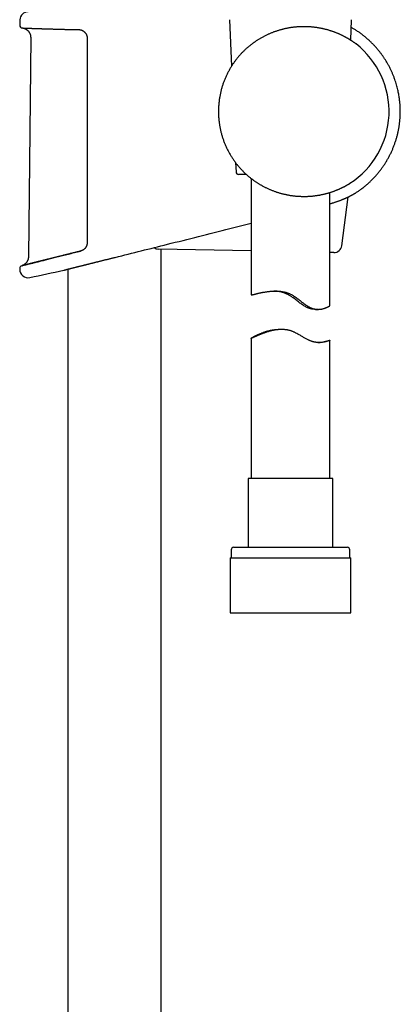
# Model space of a CAD drawing. Header units: millimetres. Extents: x 8 to 673, y 12 to 1463.
# Tile 10 of 16: x 531 to 604, y 949 to 1137. Entities that reach past the tile are written whole.
import ezdxf

# ---------------------------------------------------------------- set-up
doc = ezdxf.new("R2010")
doc.units = ezdxf.units.MM

msp = doc.modelspace()

# ---------------------------------------------------------------- linework, layer by layer
at = {"color": 7, "linetype": 'Continuous', "lineweight": 30}
for p, q in [((531.21, 1136.93), (531.19, 1135.91)), ((571.09, 1136.98), (571.48, 1128.1)), ((594.18, 1133.07), (594.35, 1136.98)), ((533.27, 1133.58), (532.85, 1091.87)), ((571.53, 1128.17), (571.53, 1128.17)), ((569.01, 1119.5), (569.01, 1119.5)), ((572.27, 1109.75), (572.35, 1107.98)), ((572.86, 1107.5), (572.85, 1107.5)), ((574.32, 1107.5), (572.86, 1107.5)), ((575.22, 1106.75), (575.22, 1084.55)), ((590.22, 1082.51), (590.22, 1104.07)), ((592.48, 1093.94), (593.7, 1103.23)), ((575.22, 1092.95), (557.57, 1093.3)), ((558.12, 793.95), (558.12, 1093.29)), ((540.32, 1092.31), (540.32, 1092.31)), ((590.97, 1092.63), (590.22, 1092.65)), ((540.32, 1089.47), (540.32, 801.06)), ((587.48, 1081.82), (587.96, 1081.82)), ((575.22, 1076.3), (575.22, 1049.62)), ((581.02, 1077.98), (580.39, 1077.98)), ((590.22, 1049.62), (590.22, 1075.93)), ((574.67, 1049.62), (574.67, 1036.5)), ((574.68, 1049.62), (574.67, 1049.62)), ((590.77, 1049.62), (574.68, 1049.62)), ((590.77, 1036.5), (590.77, 1049.62)), ((571.42, 1036), (571.42, 1034.5)), ((571.92, 1036.5), (571.93, 1036.5)), ((571.93, 1036.5), (593.52, 1036.5)), ((594.02, 1034.5), (594.02, 1036)), ((571.24, 1034.5), (571.24, 1024)), ((571.24, 1034.5), (571.26, 1034.5)), ((571.26, 1034.5), (594.19, 1034.5)), ((594.19, 1024), (594.19, 1034.5)), ((571.24, 1024), (571.26, 1024)), ((571.26, 1024), (594.19, 1024))]:
    msp.add_line(p, q, dxfattribs=at)
at = {"color": 7, "linetype": 'Continuous', "lineweight": 30, "flags": 128}
msp.add_lwpolyline([(531.18, 1089.62), (531.18, 1089.6), (531.18, 1089.57), (531.18, 1089.55), (531.18, 1089.52), (531.18, 1089.5), (531.18, 1089.47), (531.18, 1089.45), (531.18, 1089.42)], dxfattribs=at)
at = {"color": 7, "linetype": 'Continuous', "lineweight": 30}
for centre, radius, start, end in [((532.81, 1136.9), 1.6, 89.9629, 178.8891), ((531.69, 1135.9), 0.5, 178.9356, 267.7597), ((585.22, 1119.5), 16.27, 302.8225, 52.1725), ((572.85, 1108), 0.5, 182.4813, 270), ((594.92, 1104.46), 0.5, 301.4731, 302.8444), ((557.6, 1094.8), 1.5, 235.2773, 268.85), ((591, 1094.13), 1.5, 268.85, 352.5413), ((531.68, 1089.63), 0.5, 103.9962, 181.0362), ((532.78, 1089.45), 1.6, 181.0485, 281.7293), ((450.32, 1486.66), 407.28, 281.7282, 282.6564), ((539.44, 1089.76), 0.5, 282.8135, 283.9889), ((571.92, 1036), 0.5, 90, 180), ((593.52, 1036), 0.5, 0, 90)]:
    msp.add_arc(centre, radius, start, end, dxfattribs=at)
for points, knots in [([(531.67, 1135.4), (531.67, 1135.4), (531.67, 1135.4), (531.67, 1135.4), (531.68, 1135.4), (531.7, 1135.4), (531.72, 1135.4), (531.75, 1135.4), (531.79, 1135.4), (531.83, 1135.39), (531.88, 1135.39), (531.94, 1135.39), (532, 1135.39), (532.06, 1135.39), (532.14, 1135.38), (532.21, 1135.38), (532.3, 1135.38), (532.39, 1135.37), (532.49, 1135.37), (532.59, 1135.37), (532.7, 1135.36), (532.81, 1135.36), (532.93, 1135.35), (533.06, 1135.35), (533.19, 1135.34), (533.33, 1135.34), (533.47, 1135.33), (533.62, 1135.33), (533.77, 1135.32), (533.93, 1135.32), (534.1, 1135.31), (534.27, 1135.3), (534.45, 1135.3), (534.63, 1135.29), (534.81, 1135.29), (535, 1135.28), (535.2, 1135.27), (535.4, 1135.27), (535.61, 1135.26), (535.82, 1135.25), (536.03, 1135.25), (536.26, 1135.24), (536.48, 1135.23), (536.71, 1135.23), (536.94, 1135.22), (537.18, 1135.21), (537.43, 1135.21), (537.67, 1135.2), (537.93, 1135.19), (538.18, 1135.19), (538.44, 1135.18), (538.7, 1135.17), (538.97, 1135.16), (539.24, 1135.16), (539.51, 1135.15), (539.79, 1135.14), (540.07, 1135.14), (540.35, 1135.13), (540.64, 1135.13), (540.93, 1135.12), (541.22, 1135.11), (541.52, 1135.11), (541.81, 1135.1), (542.11, 1135.1), (542.31, 1135.09), (542.41, 1135.09)], [0, 0, 0, 0, 0.008461, 0.022164, 0.037183, 0.053038, 0.068958, 0.084985, 0.101076, 0.117204, 0.133351, 0.149495, 0.165612, 0.181687, 0.197701, 0.213637, 0.229545, 0.245622, 0.261672, 0.277703, 0.293723, 0.309742, 0.325765, 0.3418, 0.357854, 0.373938, 0.390058, 0.40618, 0.422203, 0.438287, 0.454389, 0.470452, 0.486435, 0.502407, 0.518446, 0.534482, 0.550523, 0.566575, 0.582646, 0.598726, 0.614798, 0.630869, 0.646948, 0.663043, 0.679113, 0.695176, 0.711289, 0.72741, 0.743479, 0.759458, 0.775488, 0.79156, 0.807606, 0.823635, 0.839656, 0.855676, 0.871702, 0.887743, 0.903806, 0.919901, 0.936037, 0.952032, 0.968025, 0.984085, 1, 1, 1, 1]), ([(531.7, 1135.4), (531.72, 1135.4), (531.77, 1135.39), (531.84, 1135.38), (531.9, 1135.36), (531.95, 1135.35), (532.01, 1135.34), (532.08, 1135.31), (532.19, 1135.27), (532.31, 1135.21), (532.44, 1135.14), (532.54, 1135.06), (532.63, 1134.99), (532.71, 1134.92), (532.8, 1134.83), (532.89, 1134.72), (532.97, 1134.6), (533.05, 1134.47), (533.12, 1134.32), (533.18, 1134.18), (533.22, 1134.03), (533.25, 1133.89), (533.26, 1133.73), (533.27, 1133.63), (533.27, 1133.58)], [0, 0, 0, 0, 0.027336, 0.057387, 0.080472, 0.097563, 0.114429, 0.149371, 0.186775, 0.244631, 0.301481, 0.357204, 0.391495, 0.431681, 0.478341, 0.53169, 0.591897, 0.647424, 0.707916, 0.773494, 0.826032, 0.881366, 0.939396, 1, 1, 1, 1]), ([(542.41, 1135.09), (542.43, 1135.09), (542.49, 1135.09), (542.57, 1135.08), (542.67, 1135.07), (542.77, 1135.05), (542.86, 1135.02), (542.96, 1134.99), (543.05, 1134.95), (543.14, 1134.9), (543.23, 1134.86), (543.31, 1134.8), (543.39, 1134.74), (543.47, 1134.68), (543.54, 1134.61), (543.6, 1134.54), (543.67, 1134.47), (543.73, 1134.39), (543.78, 1134.31), (543.83, 1134.22), (543.87, 1134.13), (543.91, 1134.05), (543.92, 1134.01), (543.93, 1133.99)], [0, 0, 0, 0, 0.031533, 0.084729, 0.137729, 0.190115, 0.24164, 0.292981, 0.344325, 0.395462, 0.446237, 0.496504, 0.546136, 0.595032, 0.64313, 0.690715, 0.738388, 0.786292, 0.834251, 0.882039, 0.929477, 0.976412, 1, 1, 1, 1]), ([(594.96, 1132.53), (594.95, 1132.54), (594.92, 1132.56), (594.87, 1132.6), (594.81, 1132.64), (594.74, 1132.69), (594.67, 1132.74), (594.59, 1132.8), (594.5, 1132.85), (594.41, 1132.91), (594.32, 1132.98), (594.22, 1133.04), (594.11, 1133.11), (593.99, 1133.18), (593.87, 1133.26), (593.75, 1133.33), (593.61, 1133.41), (593.48, 1133.49), (593.33, 1133.57), (593.18, 1133.65), (593.03, 1133.73), (592.87, 1133.82), (592.7, 1133.9), (592.53, 1133.99), (592.36, 1134.07), (592.18, 1134.15), (591.99, 1134.24), (591.8, 1134.32), (591.61, 1134.4), (591.41, 1134.48), (591.21, 1134.56), (591, 1134.64), (590.8, 1134.71), (590.58, 1134.78), (590.37, 1134.85), (590.15, 1134.92), (589.93, 1134.99), (589.71, 1135.05), (589.48, 1135.11), (589.25, 1135.17), (589.02, 1135.22), (588.79, 1135.28), (588.56, 1135.32), (588.32, 1135.37), (588.08, 1135.41), (587.84, 1135.45), (587.6, 1135.49), (587.36, 1135.52), (587.12, 1135.55), (586.88, 1135.57), (586.63, 1135.59), (586.39, 1135.61), (586.14, 1135.63), (585.9, 1135.64), (585.65, 1135.64), (585.4, 1135.65), (585.15, 1135.65), (584.9, 1135.64), (584.65, 1135.64), (584.4, 1135.62), (584.15, 1135.61), (583.9, 1135.59), (583.65, 1135.57), (583.4, 1135.54), (583.16, 1135.51), (582.91, 1135.48), (582.66, 1135.44), (582.41, 1135.4), (582.16, 1135.35), (581.91, 1135.3), (581.66, 1135.25), (581.41, 1135.19), (581.17, 1135.13), (580.92, 1135.06), (580.67, 1134.99), (580.43, 1134.92), (580.18, 1134.84), (579.94, 1134.76), (579.69, 1134.68), (579.45, 1134.59), (579.21, 1134.49), (578.97, 1134.4), (578.73, 1134.3), (578.49, 1134.19), (578.26, 1134.08), (578.02, 1133.97), (577.78, 1133.85), (577.55, 1133.73), (577.32, 1133.61), (577.09, 1133.48), (576.86, 1133.35), (576.64, 1133.21), (576.41, 1133.07), (576.19, 1132.93), (575.97, 1132.78), (575.8, 1132.66), (575.7, 1132.59), (575.68, 1132.57)], [0, 0, 0, 0, 0.006063, 0.01611, 0.026274, 0.036532, 0.046866, 0.057255, 0.067681, 0.07803, 0.08861, 0.099294, 0.110074, 0.120946, 0.131903, 0.142937, 0.15404, 0.165203, 0.176417, 0.187672, 0.198958, 0.210262, 0.221575, 0.232882, 0.244216, 0.255627, 0.267031, 0.278417, 0.289771, 0.301085, 0.312349, 0.323539, 0.334721, 0.345821, 0.356861, 0.367847, 0.378785, 0.389682, 0.400544, 0.411398, 0.422136, 0.432799, 0.443397, 0.45394, 0.46444, 0.474906, 0.485347, 0.495671, 0.505915, 0.516105, 0.526248, 0.536353, 0.546428, 0.556479, 0.566516, 0.576566, 0.586425, 0.596387, 0.606372, 0.616365, 0.626342, 0.636285, 0.646178, 0.656002, 0.665802, 0.675725, 0.685653, 0.695594, 0.705557, 0.71555, 0.725582, 0.735662, 0.745793, 0.755905, 0.766059, 0.776287, 0.786583, 0.796941, 0.807353, 0.817812, 0.828312, 0.838863, 0.849511, 0.860256, 0.871095, 0.882021, 0.89303, 0.904116, 0.915271, 0.926491, 0.937795, 0.949204, 0.960719, 0.97234, 0.984067, 0.995899, 1, 1, 1, 1]), ([(595.19, 1104.04), (595.34, 1104.14), (595.68, 1104.36), (596.19, 1104.73), (596.73, 1105.14), (597.24, 1105.57), (597.74, 1106.01), (598.21, 1106.47), (598.67, 1106.95), (599.11, 1107.43), (599.52, 1107.92), (599.92, 1108.43), (600.29, 1108.95), (600.65, 1109.47), (600.98, 1110), (601.29, 1110.54), (601.58, 1111.09), (601.86, 1111.64), (602.11, 1112.21), (602.35, 1112.78), (602.56, 1113.36), (602.76, 1113.94), (602.94, 1114.54), (603.1, 1115.14), (603.23, 1115.75), (603.35, 1116.36), (603.45, 1116.97), (603.52, 1117.59), (603.58, 1118.21), (603.61, 1118.84), (603.62, 1119.37), (603.62, 1119.81), (603.61, 1120.16), (603.59, 1120.51), (603.57, 1120.87), (603.54, 1121.23), (603.5, 1121.61), (603.45, 1121.99), (603.39, 1122.38), (603.33, 1122.79), (603.24, 1123.2), (603.15, 1123.65), (603.03, 1124.11), (602.9, 1124.6), (602.75, 1125.1), (602.57, 1125.62), (602.38, 1126.15), (602.17, 1126.67), (601.93, 1127.2), (601.68, 1127.72), (601.41, 1128.25), (601.11, 1128.79), (600.8, 1129.29), (600.49, 1129.76), (600.19, 1130.2), (599.87, 1130.64), (599.52, 1131.07), (599.16, 1131.51), (598.78, 1131.94), (598.37, 1132.36), (597.95, 1132.79), (597.5, 1133.2), (597.03, 1133.61), (596.54, 1134), (596.03, 1134.39), (595.5, 1134.76), (594.98, 1135.09), (594.58, 1135.34), (594.35, 1135.47), (594.28, 1135.51)], [0, 0, 0, 0, 0.014297, 0.032283, 0.050145, 0.067883, 0.085497, 0.102987, 0.120353, 0.137594, 0.15471, 0.171701, 0.188567, 0.205308, 0.221926, 0.23842, 0.254791, 0.271124, 0.287474, 0.30384, 0.320224, 0.336624, 0.353041, 0.369475, 0.385926, 0.402394, 0.41888, 0.435385, 0.451906, 0.468445, 0.485002, 0.494281, 0.503565, 0.512854, 0.522161, 0.531812, 0.541949, 0.551953, 0.56239, 0.57326, 0.584563, 0.596299, 0.60922, 0.622628, 0.636523, 0.650905, 0.665773, 0.681128, 0.696051, 0.711406, 0.727194, 0.743415, 0.760069, 0.773906, 0.788028, 0.802436, 0.817129, 0.832108, 0.847371, 0.862919, 0.878752, 0.89487, 0.911272, 0.927959, 0.944933, 0.962192, 0.979736, 0.993691, 1, 1, 1, 1]), ([(543.93, 1133.99), (543.93, 1133.98), (543.96, 1133.91), (543.99, 1133.79), (544.01, 1133.62), (544.02, 1133.51), (544.02, 1133.46)], [0, 0, 0, 0, 0.083795, 0.389886, 0.69544, 1, 1, 1, 1]), ([(544.02, 1133.46), (544.02, 1133.12), (544.02, 1131.46), (544.02, 1128.46), (544.02, 1124.46), (544.02, 1120.46), (544.02, 1116.46), (544.02, 1112.3), (544.02, 1107.97), (544.02, 1103.48), (544.02, 1099), (544.02, 1096), (544.02, 1094.51)], [0, 0, 0, 0, 0.025673, 0.128366, 0.231059, 0.333752, 0.436449, 0.539147, 0.654357, 0.769567, 0.884783, 1, 1, 1, 1]), ([(575.59, 1132.51), (575.54, 1132.48), (575.44, 1132.4), (575.28, 1132.28), (575.12, 1132.16), (574.96, 1132.03), (574.8, 1131.9), (574.64, 1131.76), (574.47, 1131.62), (574.31, 1131.48), (574.14, 1131.32), (573.98, 1131.17), (573.81, 1131.01), (573.65, 1130.84), (573.48, 1130.67), (573.31, 1130.49), (573.15, 1130.31), (572.98, 1130.13), (572.82, 1129.94), (572.65, 1129.74), (572.49, 1129.53), (572.33, 1129.33), (572.17, 1129.11), (572.01, 1128.89), (571.85, 1128.66), (571.69, 1128.43), (571.58, 1128.27), (571.53, 1128.18), (571.53, 1128.17)], [0, 0, 0, 0, 0.035284, 0.070735, 0.10668, 0.14288, 0.179363, 0.216159, 0.253291, 0.290783, 0.328655, 0.366926, 0.40549, 0.44465, 0.484047, 0.523812, 0.563995, 0.604648, 0.645822, 0.687568, 0.729934, 0.772999, 0.81646, 0.860469, 0.90508, 0.950279, 0.996042, 1, 1, 1, 1]), ([(595.2, 1132.35), (595.2, 1132.36), (595.19, 1132.36), (595.16, 1132.39), (595.1, 1132.43), (595.04, 1132.48), (594.99, 1132.51), (594.97, 1132.53)], [0, 0, 0, 0, 0.045645, 0.308141, 0.570639, 0.835403, 1, 1, 1, 1]), ([(571.53, 1128.17), (571.52, 1128.17), (571.46, 1128.07), (571.34, 1127.88), (571.18, 1127.61), (571.03, 1127.33), (570.88, 1127.05), (570.73, 1126.77), (570.59, 1126.49), (570.46, 1126.2), (570.33, 1125.91), (570.21, 1125.62), (570.09, 1125.32), (569.98, 1125.03), (569.87, 1124.73), (569.77, 1124.42), (569.68, 1124.12), (569.59, 1123.82), (569.51, 1123.51), (569.44, 1123.2), (569.37, 1122.89), (569.3, 1122.57), (569.24, 1122.26), (569.19, 1121.95), (569.15, 1121.63), (569.11, 1121.32), (569.08, 1121), (569.05, 1120.69), (569.03, 1120.37), (569.02, 1120.05), (569.01, 1119.76), (569.01, 1119.58), (569.01, 1119.5)], [0, 0, 0, 0, 0.002565, 0.037344, 0.072095, 0.106829, 0.141496, 0.176117, 0.210711, 0.245297, 0.279893, 0.314514, 0.34918, 0.383909, 0.418732, 0.453523, 0.488001, 0.522643, 0.557413, 0.592272, 0.62718, 0.662098, 0.696973, 0.731767, 0.76644, 0.800954, 0.835254, 0.870024, 0.904801, 0.939519, 0.974199, 1, 1, 1, 1]), ([(569.01, 1119.5), (569.01, 1119.46), (569.01, 1119.3), (569.01, 1119.05), (569.02, 1118.73), (569.04, 1118.41), (569.07, 1118.09), (569.1, 1117.78), (569.14, 1117.46), (569.18, 1117.15), (569.23, 1116.83), (569.28, 1116.52), (569.34, 1116.21), (569.41, 1115.9), (569.49, 1115.59), (569.57, 1115.28), (569.65, 1114.98), (569.74, 1114.67), (569.84, 1114.37), (569.94, 1114.07), (570.05, 1113.77), (570.17, 1113.47), (570.29, 1113.18), (570.42, 1112.89), (570.55, 1112.6), (570.69, 1112.31), (570.83, 1112.03), (570.98, 1111.75), (571.13, 1111.47), (571.29, 1111.2), (571.46, 1110.93), (571.63, 1110.66), (571.81, 1110.4), (571.99, 1110.14), (572.17, 1109.88), (572.36, 1109.62), (572.56, 1109.37), (572.76, 1109.13), (572.97, 1108.88), (573.11, 1108.72), (573.19, 1108.64), (573.19, 1108.63)], [0, 0, 0, 0, 0.011161, 0.038017, 0.064986, 0.091586, 0.118229, 0.144921, 0.171635, 0.198337, 0.224994, 0.251574, 0.278115, 0.304814, 0.331483, 0.358139, 0.384795, 0.411463, 0.438156, 0.464901, 0.491539, 0.518131, 0.544834, 0.5716, 0.598381, 0.625111, 0.651741, 0.678218, 0.70473, 0.731397, 0.758041, 0.784677, 0.81132, 0.837978, 0.864668, 0.891432, 0.918067, 0.944747, 0.971493, 0.99827, 1, 1, 1, 1]), ([(573.23, 1108.6), (573.23, 1108.59), (573.29, 1108.52), (573.43, 1108.38), (573.63, 1108.17), (573.82, 1107.97), (574.02, 1107.78), (574.22, 1107.59), (574.42, 1107.41), (574.63, 1107.23), (574.83, 1107.06), (575.03, 1106.9), (575.23, 1106.74), (575.43, 1106.59), (575.63, 1106.44), (575.83, 1106.3), (576.02, 1106.16), (576.22, 1106.03), (576.41, 1105.9), (576.61, 1105.78), (576.8, 1105.66), (576.98, 1105.55), (577.13, 1105.47), (577.21, 1105.42), (577.23, 1105.41)], [0, 0, 0, 0, 0.001362, 0.05664, 0.111219, 0.165076, 0.218199, 0.270592, 0.322137, 0.373018, 0.423425, 0.473323, 0.522682, 0.571485, 0.619719, 0.667383, 0.71448, 0.761019, 0.807016, 0.85249, 0.89748, 0.941564, 0.985508, 1, 1, 1, 1]), ([(577.27, 1105.39), (577.29, 1105.38), (577.39, 1105.32), (577.58, 1105.23), (577.81, 1105.11), (578.04, 1104.99), (578.28, 1104.88), (578.52, 1104.77), (578.76, 1104.66), (578.99, 1104.56), (579.23, 1104.47), (579.48, 1104.37), (579.72, 1104.29), (579.96, 1104.2), (580.2, 1104.12), (580.45, 1104.04), (580.69, 1103.97), (580.94, 1103.9), (581.19, 1103.84), (581.43, 1103.78), (581.68, 1103.72), (581.93, 1103.67), (582.17, 1103.62), (582.42, 1103.57), (582.66, 1103.53), (582.91, 1103.49), (583.16, 1103.46), (583.4, 1103.43), (583.65, 1103.4), (583.89, 1103.38), (584.14, 1103.36), (584.38, 1103.35), (584.63, 1103.34), (584.87, 1103.33), (585.11, 1103.32), (585.35, 1103.32), (585.59, 1103.33), (585.83, 1103.33), (586.07, 1103.34), (586.31, 1103.35), (586.54, 1103.37), (586.78, 1103.39), (587.01, 1103.41), (587.25, 1103.44), (587.48, 1103.47), (587.71, 1103.5), (587.94, 1103.53), (588.16, 1103.57), (588.39, 1103.61), (588.61, 1103.66), (588.83, 1103.7), (589.05, 1103.75), (589.26, 1103.8), (589.47, 1103.86), (589.68, 1103.91), (589.88, 1103.97), (590.09, 1104.03), (590.29, 1104.09), (590.48, 1104.15), (590.67, 1104.22), (590.86, 1104.28), (591.05, 1104.35), (591.23, 1104.42), (591.4, 1104.49), (591.57, 1104.56), (591.74, 1104.63), (591.9, 1104.69), (592.05, 1104.76), (592.2, 1104.83), (592.35, 1104.9), (592.49, 1104.96), (592.62, 1105.03), (592.75, 1105.09), (592.87, 1105.15), (592.98, 1105.21), (593.09, 1105.27), (593.2, 1105.33), (593.29, 1105.38), (593.38, 1105.43), (593.47, 1105.48), (593.55, 1105.53), (593.62, 1105.57), (593.66, 1105.59), (593.68, 1105.6)], [0, 0, 0, 0, 0.00479, 0.018377, 0.031904, 0.045334, 0.05865, 0.071841, 0.084892, 0.097792, 0.110691, 0.123483, 0.136183, 0.148804, 0.16136, 0.173861, 0.186333, 0.198578, 0.210877, 0.223147, 0.235364, 0.247502, 0.259541, 0.271457, 0.28339, 0.295347, 0.307271, 0.319176, 0.331071, 0.342967, 0.354875, 0.366767, 0.378554, 0.390404, 0.402299, 0.414222, 0.426157, 0.438081, 0.449973, 0.461862, 0.473892, 0.485949, 0.498044, 0.510185, 0.522385, 0.534655, 0.546978, 0.559233, 0.571612, 0.584088, 0.596635, 0.609226, 0.621828, 0.634341, 0.647081, 0.659847, 0.672649, 0.685494, 0.69839, 0.711349, 0.724371, 0.737298, 0.750306, 0.763362, 0.776436, 0.789485, 0.80248, 0.815287, 0.828235, 0.841122, 0.853952, 0.866732, 0.879465, 0.892181, 0.904716, 0.917225, 0.929678, 0.942046, 0.954301, 0.966418, 0.978147, 0.990211, 1, 1, 1, 1]), ([(593.68, 1105.6), (593.7, 1105.61), (593.74, 1105.64), (593.82, 1105.68), (593.9, 1105.73), (593.96, 1105.77), (594.01, 1105.8), (594.03, 1105.82), (594.04, 1105.82)], [0, 0, 0, 0, 0.068339, 0.254949, 0.442871, 0.630791, 0.816563, 1, 1, 1, 1]), ([(590.22, 1101.93), (590.26, 1101.94), (590.37, 1101.97), (590.55, 1102.02), (590.75, 1102.08), (590.94, 1102.13), (591.14, 1102.2), (591.33, 1102.26), (591.53, 1102.33), (591.72, 1102.39), (591.91, 1102.46), (592.09, 1102.53), (592.27, 1102.6), (592.45, 1102.67), (592.62, 1102.74), (592.78, 1102.81), (592.94, 1102.88), (593.1, 1102.95), (593.25, 1103.01), (593.39, 1103.08), (593.53, 1103.15), (593.67, 1103.21), (593.8, 1103.27), (593.92, 1103.34), (594.04, 1103.4), (594.15, 1103.45), (594.25, 1103.51), (594.35, 1103.56), (594.45, 1103.61), (594.54, 1103.66), (594.62, 1103.71), (594.69, 1103.75), (594.77, 1103.79), (594.83, 1103.83), (594.89, 1103.86), (594.94, 1103.89), (594.99, 1103.92), (595.03, 1103.94), (595.07, 1103.96), (595.1, 1103.98), (595.13, 1104), (595.15, 1104.01), (595.17, 1104.02), (595.18, 1104.03), (595.18, 1104.03), (595.18, 1104.03), (595.18, 1104.03)], [0, 0, 0, 0, 0.013635, 0.038808, 0.060285, 0.082881, 0.106979, 0.131249, 0.155665, 0.180189, 0.204785, 0.229412, 0.254023, 0.278572, 0.30303, 0.327277, 0.351791, 0.376249, 0.400643, 0.424965, 0.449209, 0.473369, 0.497439, 0.521417, 0.545284, 0.568773, 0.592299, 0.615718, 0.639009, 0.662155, 0.685134, 0.707927, 0.730514, 0.752873, 0.77497, 0.796647, 0.819015, 0.841235, 0.863331, 0.885329, 0.907254, 0.929131, 0.950986, 0.972843, 0.990888, 1, 1, 1, 1]), ([(549.34, 1091.72), (552.66, 1092.55), (559.94, 1094.37), (568.56, 1096.53), (573.87, 1097.86), (575.22, 1098.2)], [0, 0, 0, 0, 0.3844636, 0.8437707, 1, 1, 1, 1]), ([(543.93, 1093.98), (543.92, 1093.96), (543.91, 1093.92), (543.88, 1093.84), (543.83, 1093.75), (543.78, 1093.67), (543.73, 1093.58), (543.67, 1093.51), (543.61, 1093.43), (543.55, 1093.36), (543.47, 1093.29), (543.4, 1093.23), (543.32, 1093.17), (543.24, 1093.12), (543.15, 1093.07), (543.06, 1093.02), (542.97, 1092.98), (542.88, 1092.95), (542.82, 1092.93), (542.78, 1092.92), (542.78, 1092.92)], [0, 0, 0, 0, 0.029695, 0.087507, 0.145791, 0.204366, 0.263033, 0.321547, 0.379743, 0.438247, 0.497752, 0.55806, 0.619055, 0.680592, 0.7425, 0.804596, 0.866677, 0.929016, 0.992798, 1, 1, 1, 1]), ([(544.02, 1094.51), (544.02, 1094.45), (544.01, 1094.34), (543.99, 1094.17), (543.96, 1094.05), (543.93, 1093.99), (543.93, 1093.98)], [0, 0, 0, 0, 0.313601, 0.628189, 0.941834, 1, 1, 1, 1]), ([(542.78, 1092.92), (542.77, 1092.92), (542.66, 1092.89), (542.44, 1092.84), (542.14, 1092.76), (541.83, 1092.69), (541.53, 1092.61), (541.24, 1092.54), (540.95, 1092.46), (540.65, 1092.39), (540.37, 1092.32), (540.08, 1092.25), (539.8, 1092.18), (539.53, 1092.11), (539.25, 1092.04), (538.98, 1091.97), (538.71, 1091.9), (538.45, 1091.84), (538.19, 1091.77), (537.93, 1091.71), (537.68, 1091.65), (537.43, 1091.58), (537.19, 1091.52), (536.95, 1091.46), (536.72, 1091.4), (536.49, 1091.35), (536.26, 1091.29), (536.04, 1091.24), (535.82, 1091.18), (535.61, 1091.13), (535.4, 1091.08), (535.2, 1091.03), (535.01, 1090.98), (534.81, 1090.93), (534.62, 1090.88), (534.44, 1090.84), (534.27, 1090.79), (534.09, 1090.75), (533.93, 1090.71), (533.77, 1090.67), (533.61, 1090.63), (533.46, 1090.59), (533.31, 1090.55), (533.17, 1090.52), (533.04, 1090.49), (532.91, 1090.45), (532.79, 1090.42), (532.67, 1090.39), (532.56, 1090.37), (532.45, 1090.34), (532.35, 1090.31), (532.26, 1090.29), (532.17, 1090.27), (532.09, 1090.25), (532.01, 1090.23), (531.94, 1090.21), (531.87, 1090.2), (531.82, 1090.18), (531.76, 1090.17), (531.72, 1090.16), (531.67, 1090.15), (531.64, 1090.14), (531.61, 1090.13), (531.59, 1090.12), (531.57, 1090.12), (531.56, 1090.12), (531.56, 1090.12), (531.56, 1090.12), (531.56, 1090.12)], [0, 0, 0, 0, 0.001495, 0.017412, 0.033351, 0.049256, 0.065091, 0.08092, 0.096743, 0.112558, 0.128363, 0.144157, 0.15994, 0.175708, 0.191462, 0.207218, 0.222934, 0.238669, 0.254416, 0.270168, 0.285912, 0.30164, 0.317343, 0.333013, 0.348644, 0.364218, 0.379801, 0.395401, 0.410966, 0.426505, 0.442025, 0.457535, 0.473043, 0.488556, 0.504081, 0.519627, 0.535102, 0.550496, 0.565952, 0.58145, 0.59697, 0.612492, 0.627991, 0.643447, 0.658841, 0.674154, 0.689378, 0.704715, 0.720092, 0.73544, 0.750766, 0.76608, 0.78139, 0.796703, 0.812027, 0.827369, 0.842738, 0.858072, 0.873349, 0.888669, 0.903988, 0.919249, 0.934427, 0.949686, 0.964941, 0.980196, 0.995458, 1, 1, 1, 1]), ([(531.58, 1090.12), (531.59, 1090.12), (531.61, 1090.13), (531.76, 1090.17), (532.01, 1090.23), (532.36, 1090.32), (532.8, 1090.43), (533.34, 1090.56), (533.96, 1090.72), (534.68, 1090.89), (535.46, 1091.09), (536.33, 1091.31), (537.26, 1091.54), (538.26, 1091.79), (539.32, 1092.06), (540.43, 1092.33), (541.57, 1092.62), (542.37, 1092.82), (542.76, 1092.92)], [0, 0, 0, 0, 0.061819, 0.124579, 0.187476, 0.249897, 0.312213, 0.374793, 0.437782, 0.500345, 0.56268, 0.625143, 0.688064, 0.750795, 0.813169, 0.875528, 0.938205, 1, 1, 1, 1]), ([(532.85, 1091.87), (532.85, 1091.82), (532.84, 1091.71), (532.82, 1091.57), (532.8, 1091.44), (532.76, 1091.32), (532.72, 1091.21), (532.69, 1091.12), (532.65, 1091.04), (532.61, 1090.97), (532.58, 1090.91), (532.54, 1090.85), (532.48, 1090.78), (532.42, 1090.69), (532.33, 1090.59), (532.23, 1090.49), (532.1, 1090.39), (531.97, 1090.3), (531.84, 1090.23), (531.72, 1090.17), (531.64, 1090.14), (531.59, 1090.12)], [0, 0, 0, 0, 0.06891, 0.132609, 0.19123, 0.24486, 0.293562, 0.337365, 0.376293, 0.410379, 0.439664, 0.466696, 0.507303, 0.55588, 0.612198, 0.676014, 0.747028, 0.824872, 0.880425, 0.938821, 1, 1, 1, 1]), ([(539.57, 1089.28), (539.57, 1089.28), (539.57, 1089.28), (539.57, 1089.28), (539.58, 1089.28), (539.6, 1089.29), (539.63, 1089.29), (539.66, 1089.3), (539.69, 1089.31), (539.74, 1089.32), (539.78, 1089.33), (539.84, 1089.35), (539.9, 1089.36), (539.96, 1089.38), (540.04, 1089.4), (540.11, 1089.42), (540.2, 1089.44), (540.28, 1089.46), (540.38, 1089.48), (540.48, 1089.51), (540.58, 1089.53), (540.7, 1089.56), (540.81, 1089.59), (540.93, 1089.62), (541.06, 1089.65), (541.19, 1089.69), (541.33, 1089.72), (541.47, 1089.76), (541.62, 1089.79), (541.77, 1089.83), (541.93, 1089.87), (542.09, 1089.91), (542.26, 1089.95), (542.43, 1089.99), (542.6, 1090.04), (542.78, 1090.08), (542.97, 1090.13), (543.15, 1090.17), (543.35, 1090.22), (543.54, 1090.27), (543.74, 1090.32), (543.94, 1090.37), (544.15, 1090.42), (544.36, 1090.48), (544.57, 1090.53), (544.79, 1090.58), (545, 1090.64), (545.23, 1090.69), (545.45, 1090.75), (545.68, 1090.81), (545.91, 1090.86), (546.14, 1090.92), (546.37, 1090.98), (546.61, 1091.04), (546.85, 1091.1), (547.08, 1091.16), (547.32, 1091.22), (547.57, 1091.28), (547.81, 1091.34), (548.05, 1091.4), (548.3, 1091.46), (548.53, 1091.52), (548.68, 1091.56), (548.74, 1091.57)], [0, 0, 0, 0, 0.008516, 0.0247, 0.040922, 0.057169, 0.073435, 0.089714, 0.105998, 0.122281, 0.138554, 0.154812, 0.171023, 0.187324, 0.203593, 0.219844, 0.236094, 0.252355, 0.268642, 0.28497, 0.301356, 0.317808, 0.334151, 0.350503, 0.366919, 0.383382, 0.399877, 0.416389, 0.4329, 0.449389, 0.465842, 0.482283, 0.498761, 0.515335, 0.531984, 0.548682, 0.565405, 0.582124, 0.598809, 0.615434, 0.63198, 0.648726, 0.66548, 0.682221, 0.698965, 0.715723, 0.73251, 0.749341, 0.766232, 0.783173, 0.80005, 0.816918, 0.83379, 0.85067, 0.867561, 0.884467, 0.901391, 0.918337, 0.935316, 0.952202, 0.969117, 0.986114, 1, 1, 1, 1]), ([(548.74, 1091.57), (548.76, 1091.58), (548.86, 1091.6), (549.04, 1091.65), (549.22, 1091.69), (549.32, 1091.72), (549.34, 1091.72)], [0, 0, 0, 0, 0.079745, 0.492261, 0.904791, 1, 1, 1, 1]), ([(575.22, 1084.55), (575.22, 1084.55), (575.22, 1084.55), (575.22, 1084.55), (575.24, 1084.55), (575.28, 1084.56), (575.32, 1084.57), (575.38, 1084.58), (575.45, 1084.6), (575.53, 1084.62), (575.62, 1084.64), (575.73, 1084.66), (575.84, 1084.69), (575.97, 1084.72), (576.11, 1084.76), (576.26, 1084.79), (576.42, 1084.83), (576.59, 1084.87), (576.77, 1084.91), (576.96, 1084.96), (577.16, 1085), (577.37, 1085.04), (577.6, 1085.08), (577.83, 1085.12), (578.07, 1085.16), (578.32, 1085.2), (578.58, 1085.23), (578.85, 1085.26), (579.13, 1085.29), (579.42, 1085.3), (579.72, 1085.31), (579.99, 1085.31), (580.23, 1085.3), (580.43, 1085.29), (580.64, 1085.27), (580.85, 1085.25), (581.06, 1085.22), (581.27, 1085.18), (581.49, 1085.14), (581.7, 1085.09), (581.91, 1085.03), (582.11, 1084.96), (582.32, 1084.89), (582.52, 1084.81), (582.72, 1084.72), (582.92, 1084.62), (583.12, 1084.51), (583.36, 1084.37), (583.63, 1084.19), (583.94, 1083.96), (584.24, 1083.74), (584.54, 1083.5), (584.83, 1083.27), (585.13, 1083.03), (585.43, 1082.81), (585.68, 1082.63), (585.88, 1082.49), (586.03, 1082.4), (586.18, 1082.31), (586.34, 1082.23), (586.49, 1082.15), (586.65, 1082.08), (586.81, 1082.02), (586.97, 1081.96), (587.12, 1081.92), (587.27, 1081.89), (587.42, 1081.86), (587.57, 1081.84), (587.72, 1081.83), (587.86, 1081.82), (588.01, 1081.82), (588.16, 1081.82), (588.33, 1081.83), (588.5, 1081.86), (588.67, 1081.88), (588.83, 1081.92), (588.98, 1081.96), (589.13, 1082), (589.27, 1082.04), (589.4, 1082.09), (589.52, 1082.14), (589.64, 1082.18), (589.74, 1082.23), (589.83, 1082.28), (589.92, 1082.32), (590, 1082.36), (590.06, 1082.4), (590.12, 1082.43), (590.17, 1082.47), (590.21, 1082.49), (590.22, 1082.51), (590.22, 1082.51), (590.22, 1082.51)], [0, 0, 0, 0, 0.000189, 0.01273, 0.025557, 0.038384, 0.051311, 0.064237, 0.076408, 0.088578, 0.100832, 0.113085, 0.125596, 0.138106, 0.150702, 0.163299, 0.17573, 0.188161, 0.200673, 0.213185, 0.22595, 0.238715, 0.251567, 0.264419, 0.277274, 0.290129, 0.30308, 0.316031, 0.32931, 0.342589, 0.356001, 0.369413, 0.378191, 0.38697, 0.395799, 0.404628, 0.413634, 0.422639, 0.431713, 0.440787, 0.449569, 0.458351, 0.467205, 0.476058, 0.485138, 0.494217, 0.50337, 0.512524, 0.52804, 0.543559, 0.559197, 0.574836, 0.590671, 0.606505, 0.622441, 0.638374, 0.646146, 0.653918, 0.661731, 0.669544, 0.677529, 0.685515, 0.693583, 0.701652, 0.70943, 0.717209, 0.725059, 0.732909, 0.740953, 0.748997, 0.757095, 0.765194, 0.776158, 0.787123, 0.798172, 0.809222, 0.820491, 0.83176, 0.843092, 0.854424, 0.865988, 0.877553, 0.889181, 0.900809, 0.912642, 0.924474, 0.936383, 0.948292, 0.964391, 0.980544, 0.996866, 1, 1, 1, 1]), ([(587.48, 1081.82), (587.46, 1081.82), (587.38, 1081.82), (587.22, 1081.82), (587.02, 1081.84), (586.84, 1081.87), (586.7, 1081.89), (586.55, 1081.93), (586.41, 1081.97), (586.26, 1082.01), (586.12, 1082.07), (585.97, 1082.12), (585.79, 1082.21), (585.55, 1082.33), (585.27, 1082.5), (584.98, 1082.69), (584.68, 1082.9), (584.37, 1083.14), (584.06, 1083.38), (583.74, 1083.62), (583.42, 1083.87), (583.13, 1084.08), (582.87, 1084.26), (582.64, 1084.41), (582.42, 1084.53), (582.22, 1084.64), (582.02, 1084.74), (581.83, 1084.82), (581.63, 1084.9), (581.42, 1084.98), (581.22, 1085.04), (581.01, 1085.1), (580.8, 1085.15), (580.6, 1085.19), (580.39, 1085.23), (580.19, 1085.25), (579.99, 1085.28), (579.79, 1085.29), (579.64, 1085.3), (579.56, 1085.3), (579.55, 1085.31)], [0, 0, 0, 0, 0.007164, 0.031582, 0.067439, 0.085476, 0.103513, 0.121927, 0.14034, 0.158907, 0.177473, 0.19541, 0.213347, 0.249457, 0.286162, 0.32301, 0.365658, 0.408313, 0.451259, 0.494206, 0.537702, 0.581194, 0.610462, 0.639739, 0.668997, 0.691877, 0.714757, 0.737816, 0.760876, 0.784512, 0.808148, 0.831986, 0.855823, 0.878702, 0.90158, 0.924617, 0.947653, 0.97114, 0.994627, 1, 1, 1, 1]), ([(590.22, 1075.93), (590.22, 1075.93), (590.22, 1075.93), (590.2, 1075.91), (590.17, 1075.9), (590.12, 1075.88), (590.07, 1075.86), (590, 1075.83), (589.92, 1075.8), (589.82, 1075.77), (589.72, 1075.73), (589.6, 1075.7), (589.48, 1075.66), (589.34, 1075.63), (589.18, 1075.6), (589.02, 1075.57), (588.86, 1075.54), (588.7, 1075.52), (588.55, 1075.51), (588.4, 1075.5), (588.24, 1075.49), (588.07, 1075.49), (587.9, 1075.5), (587.72, 1075.51), (587.54, 1075.54), (587.38, 1075.56), (587.22, 1075.59), (587.05, 1075.63), (586.89, 1075.68), (586.72, 1075.73), (586.55, 1075.79), (586.38, 1075.86), (586.18, 1075.95), (585.95, 1076.06), (585.7, 1076.19), (585.44, 1076.34), (585.19, 1076.48), (584.93, 1076.64), (584.66, 1076.8), (584.4, 1076.95), (584.1, 1077.13), (583.82, 1077.28), (583.56, 1077.4), (583.37, 1077.5), (583.17, 1077.58), (582.96, 1077.66), (582.76, 1077.73), (582.55, 1077.79), (582.34, 1077.84), (582.13, 1077.89), (581.91, 1077.92), (581.7, 1077.95), (581.48, 1077.97), (581.26, 1077.98), (581.04, 1077.99), (580.82, 1077.98), (580.59, 1077.97), (580.35, 1077.95), (580.11, 1077.93), (579.88, 1077.89), (579.65, 1077.86), (579.42, 1077.81), (579.19, 1077.76), (578.95, 1077.7), (578.7, 1077.64), (578.44, 1077.56), (578.18, 1077.48), (577.93, 1077.4), (577.69, 1077.31), (577.46, 1077.23), (577.23, 1077.14), (577.02, 1077.05), (576.81, 1076.97), (576.62, 1076.89), (576.44, 1076.81), (576.27, 1076.74), (576.11, 1076.67), (575.96, 1076.6), (575.82, 1076.54), (575.7, 1076.49), (575.6, 1076.44), (575.51, 1076.4), (575.43, 1076.37), (575.36, 1076.34), (575.3, 1076.32), (575.26, 1076.3), (575.23, 1076.29), (575.22, 1076.29), (575.22, 1076.3), (575.23, 1076.31), (575.25, 1076.33), (575.28, 1076.35), (575.32, 1076.38), (575.37, 1076.41), (575.44, 1076.45), (575.51, 1076.49), (575.6, 1076.54), (575.69, 1076.59), (575.79, 1076.65), (575.9, 1076.71), (576.02, 1076.77), (576.15, 1076.83), (576.29, 1076.9), (576.45, 1076.98), (576.61, 1077.05), (576.79, 1077.13), (576.98, 1077.21), (577.18, 1077.29), (577.39, 1077.37), (577.61, 1077.46), (577.84, 1077.53), (578.07, 1077.61), (578.28, 1077.67), (578.49, 1077.73), (578.71, 1077.78), (578.93, 1077.83), (579.16, 1077.87), (579.4, 1077.91), (579.64, 1077.94), (579.87, 1077.96), (580.07, 1077.98), (580.24, 1077.98), (580.35, 1077.98), (580.39, 1077.98)], [0, 0, 0, 0, 0.008389, 0.017453, 0.026517, 0.035789, 0.045062, 0.054404, 0.063746, 0.072741, 0.081737, 0.090791, 0.099845, 0.109083, 0.118321, 0.127624, 0.136928, 0.143992, 0.151056, 0.158156, 0.165256, 0.172485, 0.179714, 0.186998, 0.194281, 0.200272, 0.206262, 0.212295, 0.218328, 0.224506, 0.230683, 0.236911, 0.243138, 0.252224, 0.261311, 0.270476, 0.279641, 0.288959, 0.298278, 0.307635, 0.316992, 0.329641, 0.335988, 0.342336, 0.348786, 0.355235, 0.361741, 0.368247, 0.374578, 0.380909, 0.387298, 0.393687, 0.40025, 0.406813, 0.413431, 0.42005, 0.427413, 0.434778, 0.442199, 0.449621, 0.457199, 0.464777, 0.4724, 0.480023, 0.489596, 0.499169, 0.508812, 0.518455, 0.528305, 0.538154, 0.548072, 0.55799, 0.56763, 0.577269, 0.586978, 0.596686, 0.606622, 0.616558, 0.62658, 0.636601, 0.645804, 0.655006, 0.664285, 0.673564, 0.683093, 0.692621, 0.70224, 0.71186, 0.720156, 0.728452, 0.736807, 0.745162, 0.753701, 0.762239, 0.770838, 0.779437, 0.787757, 0.796078, 0.80445, 0.812821, 0.821345, 0.829868, 0.838441, 0.847013, 0.856151, 0.865288, 0.874481, 0.883674, 0.893039, 0.902404, 0.91183, 0.921256, 0.928991, 0.936726, 0.944502, 0.952278, 0.960199, 0.968119, 0.976099, 0.984079, 0.989993, 0.995906, 1, 1, 1, 1]), ([(587.95, 1075.5), (587.99, 1075.5), (588.07, 1075.5), (588.21, 1075.51), (588.37, 1075.53), (588.55, 1075.55), (588.74, 1075.58), (588.92, 1075.61), (589.09, 1075.65), (589.25, 1075.68), (589.4, 1075.72), (589.54, 1075.75), (589.67, 1075.79), (589.78, 1075.82), (589.88, 1075.85), (589.97, 1075.87), (590.04, 1075.89), (590.11, 1075.91), (590.16, 1075.92), (590.19, 1075.93), (590.21, 1075.93), (590.21, 1075.93)], [0, 0, 0, 0, 0.024671, 0.063526, 0.102382, 0.156799, 0.211218, 0.266029, 0.320841, 0.376823, 0.432804, 0.489185, 0.545565, 0.60125, 0.656934, 0.713037, 0.76914, 0.826608, 0.884076, 0.942038, 1, 1, 1, 1])]:
    msp.add_open_spline(points, degree=3, knots=knots, dxfattribs=at)

doc.saveas('drawing.dxf')
